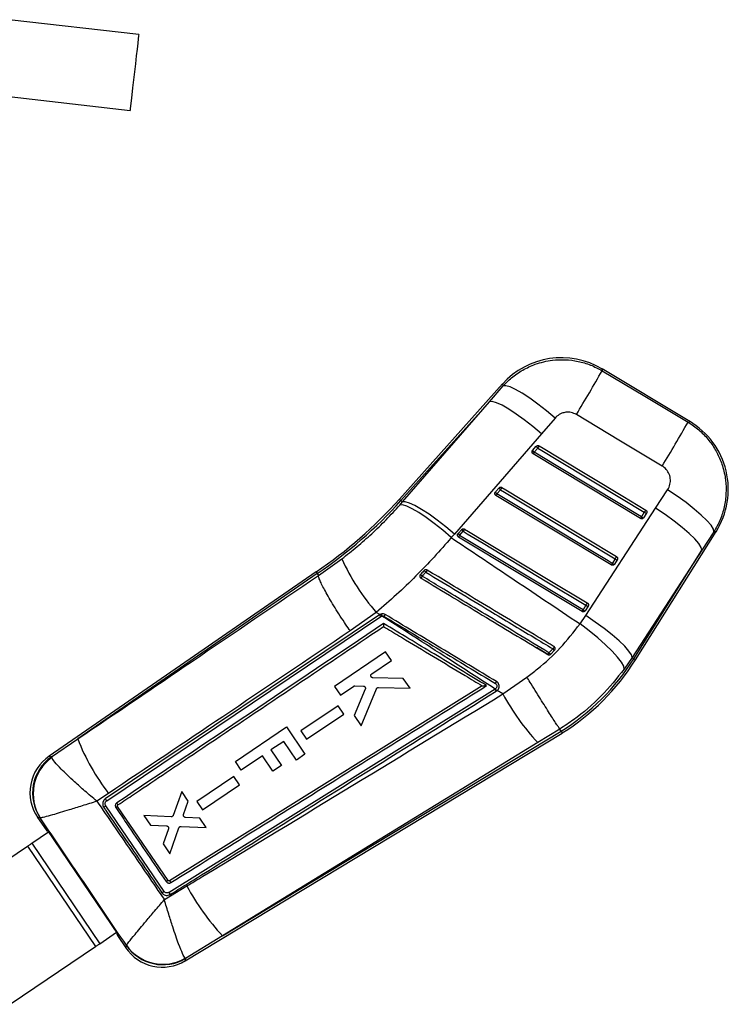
# Model space of a CAD drawing. Extents: x -800 to 11680, y 37 to 1082.
# Tile 6 of 17: x 102 to 133, y 298 to 341. Entities that reach past the tile are written whole.
import ezdxf

# ---------------------------------------------------------------- set-up
doc = ezdxf.new("R2010")
doc.units = 0
doc.layers.get('0').update_dxf_attribs({"linetype": 'CONTINUOUS'})

msp = doc.modelspace()

# ---------------------------------------------------------------- linework, layer by layer
at = {"color": 7, "linetype": 'CONTINUOUS'}
for p, q in [((107.432969, 339.998957), (101.77013, 340.648766)), ((101.390126, 337.337162), (107.052964, 336.687357)), ((131.511449, 323.10891), (127.672463, 325.405899)), ((123.331691, 324.748912), (118.818392, 319.717607)), ((122.75811, 323.974148), (123.352274, 324.659324)), ((122.75811, 323.974148), (118.885671, 319.657257)), ((118.952865, 319.59698), (122.75811, 323.974148)), ((125.621731, 323.259422), (125.026544, 322.574915)), ((125.026544, 322.574915), (121.222342, 318.196134)), ((124.64111, 321.849638), (124.801407, 322.02833)), ((124.707296, 321.767458), (124.867598, 321.946148)), ((124.627486, 321.830147), (124.64111, 321.849638)), ((129.353165, 318.87326), (124.664753, 321.695527)), ((123.012493, 320.0341), (123.172789, 320.212792)), ((122.998953, 320.014758), (123.012493, 320.0341)), ((128.077522, 316.845234), (123.036136, 319.879982)), ((123.078659, 319.95194), (123.238956, 320.130632)), ((130.014558, 319.322937), (130.538746, 320.130282)), ((118.834793, 319.461819), (118.952865, 319.59698)), ((118.885671, 319.657257), (118.952865, 319.59698)), ((126.964122, 314.634625), (130.014558, 319.322937)), ((129.52131, 319.144863), (129.395753, 318.945257)), ((129.616792, 319.105514), (129.491239, 318.905908)), ((129.491239, 318.905908), (129.485274, 318.897449)), ((121.222342, 318.196134), (121.088033, 318.042977)), ((121.370385, 318.199323), (121.383875, 318.21856)), ((121.383875, 318.21856), (121.544167, 318.397252)), ((126.801883, 314.817209), (121.407513, 318.06444)), ((121.450027, 318.136412), (121.610323, 318.315105)), ((129.135479, 312.705626), (132.660726, 318.31009)), ((132.563392, 318.294705), (132.037088, 317.488376)), ((132.037088, 317.488376), (128.984883, 312.800353)), ((129.058977, 312.753747), (132.037088, 317.488376)), ((115.289971, 316.392015), (116.305321, 317.113651)), ((128.245637, 317.116845), (128.120079, 316.917239)), ((128.215591, 316.877878), (128.209526, 316.869287)), ((128.341148, 317.077484), (128.215591, 316.877878)), ((115.184279, 316.54662), (103.51631, 308.495464)), ((115.235284, 316.472007), (104.769699, 309.250521)), ((115.184279, 316.54662), (115.235284, 316.472007)), ((115.235284, 316.472007), (115.289971, 316.392015)), ((115.289998, 316.391822), (115.289971, 316.392015)), ((119.740888, 316.434412), (119.726206, 316.415189)), ((119.813839, 316.245048), (119.761273, 316.276713)), ((126.969973, 315.088824), (126.844416, 314.889218)), ((117.949699, 314.674808), (105.973248, 306.631421)), ((117.811779, 314.776192), (116.667539, 313.966116)), ((117.959596, 314.681108), (117.811779, 314.776192)), ((117.959596, 314.681108), (117.949699, 314.674808)), ((126.712829, 314.272934), (126.964122, 314.634625)), ((126.939947, 314.84985), (126.933808, 314.841167)), ((127.065504, 315.049456), (126.939947, 314.84985)), ((106.036779, 306.552854), (118.011601, 314.598158)), ((118.011601, 314.598158), (118.057772, 314.61795)), ((118.212302, 313.0487), (115.98478, 311.540499)), ((118.469029, 312.66969), (118.212302, 313.0487)), ((125.306482, 312.936264), (124.808237, 313.236408)), ((125.430469, 312.951279), (125.600467, 313.125039)), ((125.600467, 313.125039), (125.609934, 313.136564)), ((117.613514, 312.090429), (118.469029, 312.66969)), ((128.984883, 312.800353), (128.642479, 312.303237)), ((129.058977, 312.753747), (128.984883, 312.800353)), ((118.992651, 311.896668), (117.663398, 311.921788)), ((119.285628, 311.464141), (118.992651, 311.896668)), ((123.338098, 311.214876), (124.390756, 311.950171)), ((123.003249, 311.431009), (108.756669, 302.551451)), ((122.434636, 311.570459), (108.777508, 303.061118)), ((115.98478, 311.540499), (116.241522, 311.161457)), ((116.241522, 311.161457), (116.825285, 311.556722)), ((117.331, 311.431141), (116.844189, 310.271705)), ((116.879907, 311.572442), (117.249014, 311.55959)), ((117.149015, 309.821673), (117.819215, 311.442964)), ((117.906555, 311.499743), (119.285628, 311.464141)), ((122.434636, 311.570459), (122.434939, 311.570648)), ((123.021051, 311.44205), (123.003249, 311.431009)), ((123.052219, 311.337969), (123.070081, 311.349101)), ((123.070081, 311.349101), (123.098249, 311.369693)), ((123.338098, 311.214876), (123.098249, 311.369693)), ((116.14115, 310.697054), (114.521337, 309.600307)), ((114.766806, 309.237908), (116.386607, 310.33468)), ((116.386607, 310.33468), (116.14115, 310.697054)), ((116.844189, 310.271705), (117.149015, 309.821673)), ((109.460103, 299.568693), (125.937313, 309.510945)), ((111.089733, 300.657561), (125.889942, 309.587919)), ((111.657401, 308.270602), (113.884796, 309.779033)), ((113.884796, 309.779033), (114.696564, 308.580351)), ((114.521337, 309.600307), (114.766806, 309.237908)), ((125.830342, 309.684748), (124.86206, 309.095289)), ((125.830377, 309.684702), (125.830342, 309.684748)), ((125.889942, 309.587919), (125.830377, 309.684702)), ((125.889942, 309.587919), (125.937313, 309.510945)), ((103.619789, 308.47145), (104.769699, 309.250521)), ((124.86206, 309.095289), (111.089733, 300.657561)), ((113.766101, 309.145737), (113.211505, 308.770156)), ((114.321159, 308.326121), (113.766101, 309.145737)), ((113.211505, 308.770156), (113.668332, 308.09559)), ((103.619789, 308.47145), (103.630955, 308.436205)), ((111.91411, 307.891536), (111.657401, 308.270602)), ((112.840821, 308.519121), (111.91411, 307.891536)), ((113.297648, 307.844555), (112.840821, 308.519121)), ((114.696564, 308.580351), (114.321159, 308.326121)), ((113.668332, 308.09559), (113.297648, 307.844555)), ((111.587174, 307.613026), (109.967343, 306.516261)), ((111.832628, 307.250651), (111.587174, 307.613026)), ((109.31504, 306.955427), (108.941875, 305.91511)), ((109.596823, 306.539419), (109.31504, 306.955427)), ((110.212813, 306.153857), (111.832628, 307.250651)), ((106.115731, 306.876619), (105.604209, 306.534954)), ((109.391994, 305.948528), (109.596823, 306.539419)), ((109.967343, 306.516261), (110.212813, 306.153857)), ((108.539365, 302.597255), (105.993564, 306.328987)), ((108.715852, 303.074399), (106.510331, 306.30564)), ((106.51761, 306.365131), (106.522853, 306.369257)), ((103.014787, 305.826795), (103.385018, 305.280099)), ((103.131478, 305.807138), (103.119924, 305.811605)), ((108.851043, 305.854241), (107.661542, 305.908353)), ((107.661542, 305.908353), (107.948688, 305.484419)), ((110.099896, 305.796707), (109.474582, 305.82588)), ((110.375896, 305.38924), (110.099896, 305.796707)), ((102.760471, 304.696212), (103.495272, 305.193831)), ((103.420503, 305.304234), (106.537235, 300.701971)), ((103.475546, 305.221547), (103.476204, 305.221985)), ((103.475546, 305.221547), (103.494617, 305.193388)), ((107.948688, 305.484419), (108.64973, 305.456875)), ((108.733182, 305.333207), (108.497011, 304.674888)), ((108.795503, 304.234204), (109.19098, 305.370648)), ((109.281304, 305.43226), (110.375896, 305.38924)), ((98.851864, 302.049235), (102.581322, 304.574888)), ((102.581322, 304.574888), (105.548535, 300.193407)), ((102.760471, 304.696212), (105.727685, 300.31473)), ((108.497011, 304.674888), (108.795503, 304.234204)), ((108.777508, 303.061119), (108.777644, 303.061204)), ((108.552915, 302.237731), (109.537047, 302.832672)), ((105.727685, 300.31473), (106.462486, 300.81235)), ((106.480884, 300.783772), (106.481534, 300.784221)), ((106.501653, 300.677979), (106.866988, 300.138516)), ((111.089733, 300.657561), (109.477743, 299.668951)), ((101.819078, 297.667754), (105.548535, 300.193407)), ((106.893005, 300.236933), (106.893621, 300.244651)), ((109.477743, 299.668951), (109.461342, 299.684379))]:
    msp.add_line(p, q, dxfattribs=at)
at = {"color": 7, "linetype": 'CONTINUOUS', "flags": 128}
for points in [[(107.432969, 339.998957), (107.432849, 339.997904), (107.426953, 339.946519), (107.412452, 339.820162), (107.390028, 339.624744), (107.360728, 339.369402), (107.325921, 339.066069), (107.287235, 338.728936), (107.246481, 338.373766), (107.205559, 338.017162), (107.166389, 337.675801), (107.130798, 337.365648), (107.100454, 337.101197)], [(107.100454, 337.101197), (107.076771, 336.894821), (107.060862, 336.756171), (107.053466, 336.691723), (107.052964, 336.687357)], [(127.678409, 325.326342), (129.539296, 324.214298), (131.432061, 323.083186)], [(125.621731, 323.259422), (125.244498, 323.574899), (124.871149, 323.866386), (124.514177, 324.124136), (124.185522, 324.339527), (123.896171, 324.505353), (123.655801, 324.616068), (123.472457, 324.667971), (123.352274, 324.659324)], [(125.026544, 322.574915), (124.650786, 322.888383), (124.278823, 323.178183), (123.922964, 323.434724), (123.594994, 323.649509), (123.305772, 323.815424), (123.06488, 323.926979), (122.880285, 323.980476), (122.75811, 323.974148)], [(130.305051, 321.166059), (128.413135, 322.29851), (126.553098, 323.41188)], [(124.867598, 321.946148), (125.041514, 321.841459), (125.737185, 321.422702), (128.519873, 319.747675), (129.52131, 319.144863)], [(124.928663, 322.046584), (125.102579, 321.941893), (125.798245, 321.523128), (128.580913, 319.848069), (129.58234, 319.245248)], [(129.395753, 318.945257), (129.221836, 319.049948), (128.526166, 319.468705), (125.743478, 321.143732), (124.707296, 321.767458)], [(123.300035, 320.231046), (123.473952, 320.126356), (124.169618, 319.707591), (126.95228, 318.032529), (128.306692, 317.217222)], [(128.120079, 316.917239), (127.946163, 317.02193), (127.250497, 317.44069), (124.467825, 319.115729), (123.078659, 319.95194)], [(123.238956, 320.130632), (123.412872, 320.025942), (124.108543, 319.607182), (126.891215, 317.932145), (128.245637, 317.116845)], [(132.563392, 318.294705), (132.537951, 318.415149), (132.434358, 318.581138), (132.25619, 318.78693), (132.00962, 319.025401), (131.703178, 319.288302), (131.347462, 319.566536), (130.954792, 319.850471), (130.538746, 320.130282)], [(121.088033, 318.042977), (120.71535, 318.359567), (120.346312, 318.652469), (119.99313, 318.911998), (119.667485, 319.129572), (119.380141, 319.297993), (119.140605, 319.411691), (118.956794, 319.46691), (118.834793, 319.461819)], [(121.222342, 318.196134), (120.846435, 318.509828), (120.474289, 318.799879), (120.11824, 319.056676), (119.790092, 319.271707), (119.500721, 319.437845), (119.25971, 319.549584), (119.075055, 319.603221), (118.952865, 319.59698)], [(132.037088, 317.488376), (132.008701, 317.610233), (131.903171, 317.777054), (131.724109, 317.983129), (131.477649, 318.221404), (131.172225, 318.483726), (130.818282, 318.761116), (130.427941, 319.044082), (130.014558, 319.322937)], [(126.844416, 314.889218), (126.670499, 314.993909), (125.974834, 315.412671), (123.192171, 317.087716), (121.450027, 318.136412)], [(121.610323, 318.315105), (121.78424, 318.210414), (122.479905, 317.791654), (125.262568, 316.11661), (126.969973, 315.088824)], [(121.671413, 318.415506), (121.845329, 318.310816), (122.540995, 317.892051), (125.323648, 316.216991), (127.031048, 315.189199)], [(128.984883, 312.800353), (128.956591, 312.922264), (128.851225, 313.089099), (128.672376, 313.295152), (128.426164, 313.533379), (128.121008, 313.795633), (127.767349, 314.072945), (127.377271, 314.355834), (126.964122, 314.634625)], [(128.642479, 312.303237), (128.621116, 312.4276), (128.524487, 312.602146), (128.355935, 312.820819), (128.121311, 313.076035), (127.828752, 313.358942), (127.488409, 313.659726), (127.11208, 313.967954), (126.712829, 314.272934)], [(103.384763, 305.280482), (103.388808, 305.28317), (103.400722, 305.291089), (103.420503, 305.304234)], [(102.581322, 304.574888), (102.602469, 304.589209), (102.624111, 304.603866), (102.646179, 304.618812), (102.668605, 304.633998), (102.69132, 304.649381), (102.71425, 304.66491), (102.737325, 304.680536), (102.760471, 304.696212)], [(106.537235, 300.701971), (106.517687, 300.688482), (106.505913, 300.680356), (106.501914, 300.677598)], [(105.548535, 300.193407), (105.569683, 300.207729), (105.591324, 300.222385), (105.613393, 300.237331), (105.635819, 300.252518), (105.658533, 300.2679), (105.681464, 300.283429), (105.704538, 300.299055), (105.727685, 300.31473)]]:
    msp.add_lwpolyline(points, dxfattribs=at)
at = {"color": 8, "linetype": 'CONTINUOUS', "flags": 128}
for points in [[(127.672463, 325.405899), (127.673129, 325.397023), (127.678409, 325.326342)], [(123.352274, 324.659324), (123.333995, 324.738881), (123.331691, 324.748912)], [(131.432061, 323.083186), (131.502911, 323.106143), (131.511449, 323.10891)], [(118.818392, 319.717607), (118.822599, 319.713832), (118.83522, 319.702512), (118.856246, 319.68365), (118.885671, 319.657257)], [(132.660726, 318.31009), (132.65032, 318.308446), (132.563392, 318.294705)], [(129.058977, 312.753747), (129.092435, 312.732701), (129.116346, 312.717661), (129.130696, 312.708635), (129.135479, 312.705626)], [(103.51631, 308.495464), (103.527968, 308.492758), (103.619789, 308.47145)], [(103.119924, 305.811605), (103.026631, 305.825084), (103.014787, 305.826795)], [(106.866988, 300.138516), (106.869921, 300.149609), (106.893005, 300.236933)], [(109.477743, 299.668951), (109.462092, 299.579993), (109.460103, 299.568693)]]:
    msp.add_lwpolyline(points, dxfattribs=at)
at = {"color": 7, "linetype": 'CONTINUOUS'}
for centre, radius, start, end in [((125.900571, 322.444514), 3.451, 58.8235699, 138.4008672), ((45.239325, 372.495666), 94.979722, 328.88337704, 330.22302468), ((48.620358, 370.47538), 95.413826, 328.88253644, 330.21798542), ((129.739555, 320.147525), 3.451, 327.6263305, 59.4300693), ((124.968295, 322.094997), 0.179711, 201.7753917, 235.9216142), ((130.692675, 318.473301), 6.781754, 148.2039923, 149.1970699), ((124.808045, 321.916341), 0.179768, 201.7805275, 235.9139691), ((127.271849, 320.202122), 3.004531, 148.6011988, 150.194904), ((123.339566, 320.27938), 0.179578, 201.7649183, 235.9263069), ((128.921731, 316.742694), 6.616046, 148.1797368, 149.1975898), ((123.1793, 320.100712), 0.179615, 201.7686285, 235.9225968), ((125.50883, 318.467303), 2.847785, 148.578457, 150.2601579), ((104.088259, 332.931169), 19.788256, 304.1060942, 318.1065353), ((104.088259, 332.931169), 19.878636, 304.1079608, 318.1065353), ((131.953138, 317.383933), 2.996323, 148.5952725, 150.1948829), ((129.503614, 319.071469), 0.166022, 229.4825157, 265.7254383), ((135.452332, 315.607746), 6.905666, 148.2144371, 149.1891753), ((129.629179, 319.271092), 0.16604, 229.4843727, 265.7214815), ((121.5506, 318.28511), 0.179516, 201.7599824, 235.9270958), ((123.827437, 316.683574), 2.786184, 148.5708433, 150.2898883), ((121.710958, 318.463862), 0.1796, 201.7697764, 235.9215049), ((127.049626, 315.074321), 6.331563, 148.1496106, 149.2131486), ((133.914493, 313.73747), 6.599705, 148.1795772, 149.199562), ((125.006649, 321.067353), 9.557451, 204.4360541, 221.1662974), ((130.579745, 315.414901), 2.882182, 148.583853, 150.2466417), ((128.227974, 317.043487), 0.166072, 229.4820007, 265.7237142), ((128.353544, 317.243125), 0.166105, 229.4856704, 265.7200445), ((120.159861, 316.753939), 0.526911, 217.3307044, 228.5196117), ((145.023403, 301.145754), 29.44692, 148.8929202, 149.0801566), ((120.25313, 316.849358), 0.421597, 215.1665052, 229.2077526), ((137.93702, 305.741906), 20.950517, 148.7113895, 149.0065276), ((132.446418, 311.82533), 6.375095, 148.1526646, 149.2086606), ((127.077904, 315.215135), 0.166143, 229.4865589, 265.719912), ((117.756506, 314.455467), 0.292291, 29.2210658, 48.6268047), ((117.710157, 314.564156), 0.351753, 8.7968372, 24.3949214), ((114.936831, 316.565952), 3.771832, 328.6135507, 330.0187489), ((129.231863, 313.430498), 2.797815, 148.5752449, 150.2880071), ((126.952351, 315.015539), 0.166153, 229.4876858, 265.7187851), ((136.175116, 306.473758), 12.644809, 148.8364397, 149.2642224), ((125.634435, 313.26069), 0.370591, 221.0677697, 236.6068706), ((137.073807, 306.26057), 13.469351, 148.5829267, 149.0490534), ((125.752655, 313.393963), 0.309001, 221.8229586, 240.4938742), ((120.540211, 318.112106), 10.063864, 302.1121428, 327.829838), ((120.540211, 318.112106), 10.154244, 302.1095707, 327.829838), ((119.028871, 314.100611), 4.670867, 328.6696106, 329.8240067), ((122.699875, 311.211926), 0.37421, 19.6834543, 35.8351397), ((122.713821, 311.220582), 0.378732, 19.8366948, 35.7860839), ((132.363936, 316.096713), 10.261485, 208.4077777, 223.0237257), ((113.634814, 312.708593), 9.515698, 201.3095807, 217.7979764), ((104.611578, 306.90817), 1.9285, 124.2452593, 214.5993033), ((104.732065, 306.885528), 1.937087, 125.0436513, 213.6694503), ((104.766529, 306.858486), 1.943894, 125.7447283, 212.7412578), ((110.02483, 301.043871), 2.415878, 122.8078274, 125.0282298), ((119.020725, 307.960779), 10.781355, 208.4014081, 222.6402819), ((108.46378, 301.21989), 1.9285, 213.7097587, 301.4599448), ((108.488903, 301.334223), 1.936734, 214.5112245, 300.7018661), ((108.482281, 301.361409), 1.941903, 215.1055208, 300.2766649)]:
    msp.add_arc(centre, radius, start, end, dxfattribs=at)
for centre, major_axis, start_param, end_param in [((123.166986, 318.426459), (19.782534, 13.145514), 3.141928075, 3.201772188), ((126.051172, 314.16758), (19.548943, 13.490441), 3.08141312, 3.141257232)]:
    msp.add_ellipse(centre, major_axis=major_axis, ratio=0.069924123, start_param=start_param, end_param=end_param, dxfattribs=at)
for points, knots in [([(123.352274, 324.659324), (123.46983, 324.779622), (123.728071, 325.043887), (124.202933, 325.366325), (124.8022, 325.645384), (125.436361, 325.795364), (126.070866, 325.819875), (126.632371, 325.74906), (127.178233, 325.591307), (127.511684, 325.414663), (127.678409, 325.326342)], [0, 0, 0, 0, 0.106309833, 0.233537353, 0.36076273, 0.523361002, 0.64234904, 0.761337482, 0.880669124, 1, 1, 1, 1]), ([(126.553098, 323.41188), (126.479908, 323.447717), (126.406379, 323.48372), (126.248115, 323.516641), (126.10817, 323.521865), (125.890993, 323.467267), (125.731917, 323.375349), (125.646971, 323.285977), (125.621731, 323.259422)], [0, 0, 0, 0, 0.235155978, 0.236248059, 0.472333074, 0.635247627, 0.89162237, 1, 1, 1, 1]), ([(131.432061, 323.083186), (131.493358, 323.044547), (131.715692, 322.904397), (132.065384, 322.612089), (132.440196, 322.182764), (132.735581, 321.698949), (132.958074, 321.154692), (133.084249, 320.570874), (133.105515, 319.966255), (133.026531, 319.38159), (132.853092, 318.812962), (132.659959, 318.467458), (132.563392, 318.294705)], [0, 0, 0, 0, 0.039753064, 0.144191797, 0.248629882, 0.351138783, 0.453647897, 0.569709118, 0.676652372, 0.783597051, 0.891798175, 1, 1, 1, 1]), ([(124.801407, 322.02833), (124.803672, 322.030704), (124.813661, 322.041173), (124.835971, 322.055206), (124.869348, 322.062946), (124.901898, 322.059947), (124.92039, 322.050714), (124.928663, 322.046584)], [0, 0, 0, 0, 0.071485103, 0.315213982, 0.558976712, 0.802705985, 1, 1, 1, 1]), ([(124.664753, 321.695527), (124.655663, 321.702278), (124.637483, 321.715779), (124.620502, 321.745917), (124.613806, 321.77934), (124.617494, 321.808553), (124.624862, 321.824477), (124.627486, 321.830147)], [0, 0, 0, 0, 0.21779958, 0.435571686, 0.654707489, 0.877065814, 1, 1, 1, 1]), ([(130.538746, 320.130282), (130.53985, 320.131995), (130.586344, 320.204177), (130.654324, 320.363738), (130.66818, 320.581554), (130.625692, 320.788537), (130.531212, 320.978006), (130.401117, 321.105902), (130.318346, 321.157734), (130.305051, 321.166059)], [0, 0, 0, 0, 0.005215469, 0.219786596, 0.434651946, 0.550719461, 0.753910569, 0.960472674, 1, 1, 1, 1]), ([(123.172789, 320.212792), (123.175098, 320.215208), (123.185137, 320.225713), (123.207523, 320.239739), (123.240915, 320.247419), (123.273394, 320.244369), (123.291823, 320.235153), (123.300035, 320.231046)], [0, 0, 0, 0, 0.072788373, 0.316544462, 0.560290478, 0.804042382, 1, 1, 1, 1]), ([(123.036136, 319.879982), (123.027046, 319.886734), (123.008868, 319.900237), (122.991877, 319.930371), (122.985185, 319.963796), (122.988875, 319.993071), (122.996295, 320.009039), (122.998953, 320.014758)], [0, 0, 0, 0, 0.217556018, 0.435072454, 0.653961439, 0.876037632, 1, 1, 1, 1]), ([(116.305321, 317.113651), (116.52921, 317.288482), (116.976968, 317.638128), (117.624089, 318.211901), (118.250636, 318.818303), (118.640076, 319.247315), (118.834793, 319.461819)], [0, 0, 0, 0, 0.246010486, 0.492000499, 0.746003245, 1, 1, 1, 1]), ([(129.58234, 319.245248), (129.584202, 319.244074), (129.595673, 319.236843), (129.613832, 319.218978), (129.62939, 319.188105), (129.633702, 319.154037), (129.627962, 319.125602), (129.619654, 319.110661), (129.616792, 319.105514)], [0, 0, 0, 0, 0.041053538, 0.252957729, 0.464856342, 0.676757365, 0.888646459, 1, 1, 1, 1]), ([(129.485274, 318.897449), (129.477248, 318.889098), (129.461192, 318.872391), (129.428163, 318.859335), (129.393332, 318.857496), (129.367992, 318.864855), (129.355631, 318.871862), (129.353165, 318.87326)], [0, 0, 0, 0, 0.23745449, 0.474996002, 0.710436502, 0.942246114, 1, 1, 1, 1]), ([(121.407513, 318.06444), (121.398423, 318.07119), (121.380244, 318.084691), (121.363262, 318.114829), (121.356566, 318.148251), (121.360266, 318.177566), (121.367708, 318.193567), (121.370385, 318.199323)], [0, 0, 0, 0, 0.21738333, 0.434732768, 0.653438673, 0.875344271, 1, 1, 1, 1]), ([(121.544167, 318.397252), (121.546506, 318.399696), (121.55658, 318.410224), (121.579019, 318.424243), (121.612419, 318.431888), (121.644851, 318.428798), (121.663239, 318.419597), (121.671413, 318.415506)], [0, 0, 0, 0, 0.073691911, 0.317422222, 0.561174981, 0.8049237, 1, 1, 1, 1]), ([(121.088033, 318.042977), (120.84015, 317.757493), (120.344382, 317.18652), (119.541862, 316.354538), (118.700609, 315.543688), (118.10806, 315.032028), (117.811779, 314.776192)], [0, 0, 0, 0, 0.246886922, 0.493777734, 0.746883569, 1, 1, 1, 1]), ([(121.088033, 318.042977), (121.940149, 317.471201), (123.814429, 316.213548), (125.689975, 314.957782), (126.712829, 314.272934)], [0, 0, 0, 0, 0.4546369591, 1, 1, 1, 1]), ([(128.306692, 317.217222), (128.308602, 317.216017), (128.320121, 317.208754), (128.338291, 317.190811), (128.353788, 317.159912), (128.358056, 317.125839), (128.352276, 317.097469), (128.343986, 317.082581), (128.341148, 317.077484)], [0, 0, 0, 0, 0.04213071, 0.25402043, 0.465909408, 0.677794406, 0.889673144, 1, 1, 1, 1]), ([(128.209526, 316.869287), (128.201483, 316.86095), (128.185397, 316.844273), (128.152347, 316.831271), (128.117511, 316.82949), (128.092246, 316.836886), (128.079937, 316.843865), (128.077522, 316.845234)], [0, 0, 0, 0, 0.237758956, 0.47556425, 0.711294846, 0.943356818, 1, 1, 1, 1]), ([(104.769699, 309.250521), (106.425008, 310.373927), (109.931667, 312.753786), (113.438537, 315.134773), (115.289998, 316.391822)], [0, 0, 0, 0, 0.472047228, 1, 1, 1, 1]), ([(116.667539, 313.966116), (116.654965, 313.984717), (116.571723, 314.10786), (116.40494, 314.358695), (116.176046, 314.713193), (115.951169, 315.073769), (115.751219, 315.40807), (115.580836, 315.707763), (115.445894, 315.96313), (115.349787, 316.167296), (115.292869, 316.318116), (115.290955, 316.367253), (115.289998, 316.391822)], [0, 0, 0, 0, 0.016456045, 0.108947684, 0.220329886, 0.331712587, 0.443094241, 0.554475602, 0.665856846, 0.777237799, 0.888618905, 1, 1, 1, 1]), ([(119.726206, 316.415189), (119.721376, 316.40478), (119.711716, 316.383961), (119.711358, 316.348836), (119.721932, 316.315962), (119.740161, 316.291308), (119.755405, 316.280769), (119.761273, 316.276713)], [0, 0, 0, 0, 0.216346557, 0.432698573, 0.648892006, 0.86484371, 1, 1, 1, 1]), ([(119.908482, 316.606538), (119.862351, 316.559157), (119.8065, 316.501794), (119.750614, 316.4444), (119.740888, 316.434412)], [0, 0, 0, 0, 0.8259707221, 1, 1, 1, 1]), ([(119.810854, 316.359186), (119.834554, 316.383474), (119.890185, 316.440486), (119.945781, 316.497468), (119.977692, 316.530174)], [0, 0, 0, 0, 0.426018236, 1, 1, 1, 1]), ([(125.355035, 313.01723), (124.424021, 313.578427), (122.851448, 314.526343), (121.003389, 315.640331), (120.086343, 316.193122), (119.810854, 316.359186)], [0, 0, 0, 0, 0.503777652, 0.850930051, 1, 1, 1, 1]), ([(120.033502, 316.622541), (120.023755, 316.627246), (120.003691, 316.636932), (119.969333, 316.638299), (119.936132, 316.628831), (119.916918, 316.615145), (119.908733, 316.606794), (119.908482, 316.606538)], [0, 0, 0, 0, 0.237609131, 0.489104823, 0.740558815, 0.992039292, 1, 1, 1, 1]), ([(119.977692, 316.530174), (120.90833, 315.96919), (122.480291, 315.02162), (124.328526, 313.907542), (125.246119, 313.354438), (125.522385, 313.187912)], [0, 0, 0, 0, 0.503530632, 0.850524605, 1, 1, 1, 1]), ([(125.579123, 313.281658), (125.522191, 313.315956), (125.233415, 313.489929), (124.017253, 314.222574), (122.225649, 315.301909), (120.665886, 316.241569), (120.033502, 316.622541)], [0, 0, 0, 0, 0.030798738, 0.156219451, 0.657900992, 1, 1, 1, 1]), ([(119.761273, 316.276713), (120.238138, 315.989445), (121.19187, 315.41491), (123.040272, 314.301425), (124.411811, 313.475212), (125.306482, 312.936264)], [0, 0, 0, 0, 0.257988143, 0.515976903, 1, 1, 1, 1]), ([(127.031048, 315.189199), (127.03299, 315.187972), (127.044536, 315.180679), (127.062713, 315.162688), (127.078181, 315.131774), (127.082408, 315.097693), (127.076599, 315.069371), (127.068325, 315.054519), (127.065504, 315.049456)], [0, 0, 0, 0, 0.042857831, 0.254731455, 0.466632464, 0.6785161, 0.890401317, 1, 1, 1, 1]), ([(118.20395, 314.681105), (118.179839, 314.692585), (118.131618, 314.715545), (118.050194, 314.717125), (117.992832, 314.700077), (117.964746, 314.684047), (117.959596, 314.681108)], [0, 0, 0, 0, 0.309930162, 0.619854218, 0.930288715, 1, 1, 1, 1]), ([(118.057772, 314.61795), (118.061647, 314.618682), (118.080298, 314.622202), (118.11554, 314.621194), (118.143004, 314.608103), (118.156746, 314.601553)], [0, 0, 0, 0, 0.115848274, 0.557611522, 1, 1, 1, 1]), ([(123.066768, 311.752764), (122.256291, 312.240813), (120.635338, 313.21691), (119.014413, 314.19304), (118.20395, 314.681105)], [0, 0, 0, 0, 0.499999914, 1, 1, 1, 1]), ([(126.933808, 314.841167), (126.925756, 314.832839), (126.909652, 314.81618), (126.876585, 314.80322), (126.841747, 314.80148), (126.816527, 314.808888), (126.80426, 314.815858), (126.801883, 314.817209)], [0, 0, 0, 0, 0.237951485, 0.475948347, 0.711897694, 0.944162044, 1, 1, 1, 1]), ([(118.130413, 314.291165), (116.176055, 312.977966), (112.290084, 310.366851), (108.404391, 307.756584), (106.472917, 306.45909)], [0, 0, 0, 0, 0.502926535, 1, 1, 1, 1]), ([(123.003249, 311.431009), (122.389958, 311.826731), (120.742086, 312.890009), (119.093071, 313.95151), (118.057772, 314.61795)], [0, 0, 0, 0, 0.3721712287, 1, 1, 1, 1]), ([(118.130413, 314.291165), (118.130425, 314.290756), (118.130502, 314.28804), (118.130922, 314.271445), (118.131401, 314.242992), (118.131381, 314.209278), (118.130804, 314.184487), (118.129818, 314.168342), (118.128888, 314.165149), (118.128453, 314.163655)], [0, 0, 0, 0, 0.007089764, 0.047095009, 0.287223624, 0.494900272, 0.676266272, 0.848547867, 1, 1, 1, 1]), ([(122.633487, 311.57885), (121.868347, 312.039697), (120.367307, 312.943782), (118.866298, 313.847908), (118.130413, 314.291165)], [0, 0, 0, 0, 0.509739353, 1, 1, 1, 1]), ([(118.156746, 314.601553), (118.967053, 314.113266), (120.58767, 313.136691), (122.208321, 312.160158), (123.018647, 311.67189)], [0, 0, 0, 0, 0.499999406, 1, 1, 1, 1]), ([(124.390756, 311.950171), (124.547242, 312.067758), (125.06242, 312.454877), (125.876067, 313.209576), (126.431784, 313.915782), (126.712829, 314.272934)], [0, 0, 0, 0, 0.177383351, 0.583974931, 1, 1, 1, 1]), ([(116.667539, 313.966116), (114.814135, 312.716751), (111.30014, 310.347995), (107.779474, 307.990629), (106.115731, 306.876619)], [0, 0, 0, 0, 0.527435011, 1, 1, 1, 1]), ([(106.522853, 306.369257), (106.555467, 306.391154), (106.811946, 306.563351), (107.963893, 307.336779), (111.799848, 309.912459), (115.411889, 312.338822), (118.128453, 314.163655)], [0, 0, 0, 0, 0.008430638, 0.066300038, 0.297777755, 1, 1, 1, 1]), ([(118.128453, 314.163655), (118.158944, 314.145293), (118.421296, 313.987298), (119.611101, 313.270776), (121.016005, 312.424739), (122.189054, 311.718345), (122.434636, 311.570459)], [0, 0, 0, 0, 0.021241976, 0.182775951, 0.828911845, 1, 1, 1, 1]), ([(125.306482, 312.936264), (125.31683, 312.931334), (125.337524, 312.921475), (125.372392, 312.920875), (125.405162, 312.930315), (125.422218, 312.944443), (125.430469, 312.951279)], [0, 0, 0, 0, 0.253890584, 0.507743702, 0.761840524, 1, 1, 1, 1]), ([(125.522385, 313.187912), (125.501915, 313.166581), (125.446768, 313.109114), (125.390449, 313.052702), (125.355035, 313.01723)], [0, 0, 0, 0, 0.371189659, 1, 1, 1, 1]), ([(125.609934, 313.136564), (125.615571, 313.146501), (125.626843, 313.166375), (125.630004, 313.201224), (125.62212, 313.234723), (125.604499, 313.263249), (125.587182, 313.275811), (125.579123, 313.281658)], [0, 0, 0, 0, 0.205317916, 0.410626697, 0.615939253, 0.821265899, 1, 1, 1, 1]), ([(117.577562, 311.985456), (117.575315, 311.995642), (117.570821, 312.01601), (117.577475, 312.047048), (117.592035, 312.0731), (117.606827, 312.085035), (117.613514, 312.090429)], [0, 0, 0, 0, 0.26096309, 0.521882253, 0.783884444, 1, 1, 1, 1]), ([(128.642479, 312.303237), (128.319294, 311.901509), (127.664161, 311.087162), (126.675212, 310.243021), (126.030901, 309.817221), (125.830377, 309.684702)], [0, 0, 0, 0, 0.4014112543, 0.8137055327, 1, 1, 1, 1]), ([(117.663398, 311.921788), (117.653046, 311.923014), (117.632341, 311.925468), (117.605185, 311.941915), (117.586527, 311.962982), (117.580132, 311.979015), (117.577562, 311.985456)], [0, 0, 0, 0, 0.2728195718, 0.5456854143, 0.8174508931, 1, 1, 1, 1]), ([(123.018647, 311.67189), (123.031368, 311.66235), (123.056334, 311.643627), (123.078831, 311.601977), (123.087017, 311.55654), (123.079273, 311.511063), (123.057378, 311.469888), (123.033162, 311.45133), (123.021051, 311.44205)], [0, 0, 0, 0, 0.17194538, 0.337455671, 0.503118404, 0.668817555, 0.834378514, 1, 1, 1, 1]), ([(123.144472, 311.422833), (123.146127, 311.425513), (123.161751, 311.450816), (123.18171, 311.504847), (123.183297, 311.586096), (123.15764, 311.662923), (123.115083, 311.719534), (123.079972, 311.743682), (123.066768, 311.752764)], [0, 0, 0, 0, 0.025173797, 0.237673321, 0.449922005, 0.661597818, 0.87273194, 1, 1, 1, 1]), ([(125.830342, 309.684748), (125.817674, 309.701413), (125.792338, 309.734743), (125.705106, 309.865004), (125.583461, 310.051772), (125.428548, 310.293426), (125.244475, 310.583581), (125.037229, 310.912632), (124.811929, 311.27252), (124.601894, 311.609714), (124.46036, 311.837792), (124.398954, 311.936933), (124.390756, 311.950171)], [0, 0, 0, 0, 0.114058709, 0.228117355, 0.342176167, 0.456234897, 0.57029565, 0.684357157, 0.798422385, 0.912486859, 0.988315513, 1, 1, 1, 1]), ([(108.804337, 302.460486), (108.861607, 302.496157), (109.147955, 302.674511), (110.350601, 303.423603), (115.043246, 306.346722), (119.50575, 309.127785), (123.052219, 311.337969)], [0, 0, 0, 0, 0.012056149, 0.060281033, 0.253180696, 1, 1, 1, 1]), ([(108.837306, 302.979967), (111.111249, 304.39704), (115.710397, 307.263132), (120.308706, 310.129627), (122.633487, 311.57885)], [0, 0, 0, 0, 0.494426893, 1, 1, 1, 1]), ([(109.537047, 302.832672), (109.771211, 302.974364), (114.376505, 305.761025), (118.97419, 308.559087), (123.338098, 311.214876)], [0, 0, 0, 0, 0.0508465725, 1, 1, 1, 1]), ([(116.825285, 311.556722), (116.83441, 311.561805), (116.851432, 311.571289), (116.870883, 311.572077), (116.879907, 311.572442)], [0, 0, 0, 0, 0.5360862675, 1, 1, 1, 1]), ([(117.249014, 311.55959), (117.259435, 311.558102), (117.280278, 311.555126), (117.307278, 311.537874), (117.326834, 311.514779), (117.332785, 311.496469), (117.335505, 311.4881)], [0, 0, 0, 0, 0.260746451, 0.521534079, 0.781302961, 1, 1, 1, 1]), ([(117.335505, 311.4881), (117.337042, 311.477575), (117.339874, 311.458173), (117.333787, 311.439626), (117.331003, 311.431141)], [0, 0, 0, 0, 0.542468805, 1, 1, 1, 1]), ([(117.819215, 311.442964), (117.824146, 311.452169), (117.834008, 311.470578), (117.859354, 311.489855), (117.884716, 311.499039), (117.900839, 311.499559), (117.906555, 311.499743)], [0, 0, 0, 0, 0.281525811, 0.563015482, 0.845058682, 1, 1, 1, 1]), ([(122.434939, 311.570648), (122.436421, 311.571114), (122.439779, 311.57217), (122.457769, 311.573925), (122.495501, 311.576087), (122.556642, 311.57796), (122.606843, 311.578663), (122.633074, 311.578847), (122.633487, 311.57885)], [0, 0, 0, 0, 0.084201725, 0.190694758, 0.358764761, 0.66282917, 0.994701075, 1, 1, 1, 1]), ([(123.098249, 311.369693), (123.106351, 311.377093), (123.123789, 311.39302), (123.13726, 311.412437), (123.144472, 311.422833)], [0, 0, 0, 0, 0.46460744, 1, 1, 1, 1]), ([(105.604209, 306.534954), (105.602624, 306.536276), (105.426546, 306.683136), (105.087451, 306.972065), (104.65528, 307.356457), (104.308748, 307.678966), (104.004197, 307.977503), (103.734722, 308.265348), (103.666541, 308.37761), (103.630955, 308.436205)], [0, 0, 0, 0, 0.0016054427, 0.1784027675, 0.3460543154, 0.4791465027, 0.6122075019, 0.7975950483, 1, 1, 1, 1]), ([(105.604209, 306.534954), (105.602252, 306.534319), (105.384882, 306.463715), (104.965352, 306.329272), (104.42842, 306.161929), (103.995838, 306.031306), (103.613491, 305.920254), (103.271757, 305.827874), (103.179585, 305.814249), (103.131478, 305.807138)], [0, 0, 0, 0, 0.0016055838, 0.1784084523, 0.3460598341, 0.4791541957, 0.6122174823, 0.7976051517, 1, 1, 1, 1]), ([(105.604209, 306.534954), (106.093657, 305.822581), (107.077409, 304.390764), (108.059464, 302.957767), (108.552915, 302.237731)], [0, 0, 0, 0, 0.497531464, 1, 1, 1, 1]), ([(105.962557, 306.62383), (105.940679, 306.603828), (105.896925, 306.563827), (105.861201, 306.480394), (105.853747, 306.391387), (105.872091, 306.317619), (105.89526, 306.279374), (105.903158, 306.266336)], [0, 0, 0, 0, 0.221585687, 0.443156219, 0.664554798, 0.885644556, 1, 1, 1, 1]), ([(105.973159, 306.63136), (105.971391, 306.630105), (105.967857, 306.627596), (105.964323, 306.625085), (105.962557, 306.62383)], [0, 0, 0, 0, 0.500078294, 1, 1, 1, 1]), ([(105.993566, 306.328988), (105.98727, 306.339837), (105.971869, 306.366377), (105.96292, 306.415554), (105.970845, 306.469895), (105.995664, 306.51908), (106.023277, 306.541763), (106.036779, 306.552854)], [0, 0, 0, 0, 0.148308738, 0.362794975, 0.5777556, 0.793534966, 1, 1, 1, 1]), ([(106.036859, 306.552909), (106.029353, 306.563787), (106.014342, 306.585543), (105.994038, 306.611945), (105.978606, 306.629564), (105.974981, 306.630766), (105.973169, 306.631366)], [0, 0, 0, 0, 0.2499992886, 0.4999997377, 0.7500010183, 1, 1, 1, 1]), ([(106.472917, 306.45909), (106.464658, 306.452724), (106.443285, 306.436249), (106.418725, 306.399046), (106.405946, 306.350582), (106.409133, 306.299124), (106.42518, 306.269244), (106.433332, 306.254066)], [0, 0, 0, 0, 0.1352872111, 0.3501098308, 0.5645915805, 0.7788403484, 1, 1, 1, 1]), ([(106.472917, 306.45909), (106.480285, 306.447912), (106.495023, 306.425555), (106.512241, 306.396297), (106.522938, 306.375212), (106.522881, 306.371221), (106.522853, 306.369257)], [0, 0, 0, 0, 0.2519866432, 0.5039770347, 0.7559664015, 1, 1, 1, 1]), ([(105.903156, 306.266336), (105.936208, 306.217941), (106.121906, 305.946037), (106.971096, 304.702495), (107.786743, 303.507), (108.449846, 302.535087)], [0, 0, 0, 0, 0.038918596, 0.218660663, 1, 1, 1, 1]), ([(105.903166, 306.266325), (105.90355, 306.266637), (105.904623, 306.267508), (105.909217, 306.270845), (105.917742, 306.276867), (105.929273, 306.284904), (105.943258, 306.294567), (105.959102, 306.305456), (105.97615, 306.317122), (105.987761, 306.325033), (105.993566, 306.328988)], [0, 0, 0, 0, 0.073776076, 0.206095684, 0.338413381, 0.470729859, 0.603044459, 0.735369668, 0.86768505, 1, 1, 1, 1]), ([(106.433332, 306.254066), (106.443582, 306.261039), (106.464081, 306.274984), (106.489265, 306.291943), (106.506794, 306.303594), (106.509152, 306.304958), (106.510331, 306.30564)], [0, 0, 0, 0, 0.249999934, 0.499994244, 0.749998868, 1, 1, 1, 1]), ([(106.433332, 306.254066), (106.471463, 306.19817), (106.66212, 305.918684), (107.397046, 304.841376), (108.093875, 303.819975), (108.638167, 303.02216)], [0, 0, 0, 0, 0.051885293, 0.259427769, 1, 1, 1, 1]), ([(106.510333, 306.305643), (106.50789, 306.310275), (106.503003, 306.319541), (106.502012, 306.335504), (106.506011, 306.350699), (106.512481, 306.36027), (106.516913, 306.36447), (106.51761, 306.365131)], [0, 0, 0, 0, 0.23923763, 0.478501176, 0.717388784, 0.955539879, 1, 1, 1, 1]), ([(106.893621, 300.244651), (106.266954, 301.171023), (105.012728, 303.025085), (103.758858, 304.879348), (103.131478, 305.807138)], [0, 0, 0, 0, 0.499644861, 1, 1, 1, 1]), ([(108.941875, 305.91511), (108.937383, 305.905672), (108.928399, 305.886797), (108.903999, 305.866344), (108.87713, 305.85506), (108.858866, 305.854486), (108.851043, 305.854241)], [0, 0, 0, 0, 0.266373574, 0.532709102, 0.799817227, 1, 1, 1, 1]), ([(109.395307, 305.880502), (109.391959, 305.890538), (109.385263, 305.91061), (109.387624, 305.934404), (109.391356, 305.946463), (109.391994, 305.948528)], [0, 0, 0, 0, 0.453211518, 0.906374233, 1, 1, 1, 1]), ([(109.474582, 305.825881), (109.464155, 305.827606), (109.443098, 305.831089), (109.41604, 305.84919), (109.401493, 305.867648), (109.396123, 305.878807), (109.395307, 305.880502)], [0, 0, 0, 0, 0.312405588, 0.630876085, 0.943925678, 1, 1, 1, 1]), ([(108.64973, 305.456875), (108.660153, 305.455344), (108.680998, 305.452282), (108.707984, 305.434888), (108.725029, 305.414414), (108.731009, 305.399922), (108.733013, 305.395064)], [0, 0, 0, 0, 0.285877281, 0.571781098, 0.856457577, 1, 1, 1, 1]), ([(108.733013, 305.395064), (108.735669, 305.384733), (108.740972, 305.364109), (108.735776, 305.343495), (108.733182, 305.333207)], [0, 0, 0, 0, 0.500920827, 1, 1, 1, 1]), ([(109.19098, 305.370648), (109.195365, 305.380106), (109.204135, 305.39902), (109.228261, 305.419662), (109.255052, 305.43124), (109.273383, 305.431952), (109.281304, 305.43226)], [0, 0, 0, 0, 0.2655668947, 0.531088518, 0.7973763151, 1, 1, 1, 1]), ([(108.638165, 303.022159), (108.649361, 303.008902), (108.670915, 302.983381), (108.716925, 302.961608), (108.765943, 302.955287), (108.807728, 302.963721), (108.829742, 302.975812), (108.837306, 302.979967)], [0, 0, 0, 0, 0.229961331, 0.442689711, 0.663386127, 0.884327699, 1, 1, 1, 1]), ([(108.777508, 303.061118), (108.772954, 303.058902), (108.763775, 303.054436), (108.748098, 303.053934), (108.733189, 303.058345), (108.722301, 303.066004), (108.717509, 303.072242), (108.715852, 303.074398)], [0, 0, 0, 0, 0.217748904, 0.438890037, 0.660421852, 0.882584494, 1, 1, 1, 1]), ([(108.777644, 303.061204), (108.779298, 303.060455), (108.782605, 303.058959), (108.797023, 303.040617), (108.816077, 303.013393), (108.83023, 302.991109), (108.837306, 302.979967)], [0, 0, 0, 0, 0.249998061, 0.499994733, 0.7499971, 1, 1, 1, 1]), ([(108.449854, 302.535077), (108.450247, 302.535388), (108.451284, 302.536206), (108.455934, 302.539553), (108.464357, 302.545486), (108.475748, 302.553428), (108.489563, 302.563001), (108.505227, 302.573809), (108.522095, 302.585413), (108.533608, 302.593308), (108.539365, 302.597255)], [0, 0, 0, 0, 0.0804495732, 0.211810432, 0.3431790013, 0.4745406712, 0.6059054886, 0.7372733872, 0.8686355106, 1, 1, 1, 1]), ([(108.756669, 302.551449), (108.74596, 302.545759), (108.719333, 302.531611), (108.670547, 302.524368), (108.616822, 302.533981), (108.570442, 302.559234), (108.549177, 302.585247), (108.539362, 302.597253)], [0, 0, 0, 0, 0.148685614, 0.369709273, 0.590397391, 0.810952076, 1, 1, 1, 1]), ([(106.893621, 300.244651), (106.921149, 300.282822), (106.977014, 300.360288), (107.217921, 300.65543), (107.490044, 300.982808), (107.776452, 301.324142), (108.130875, 301.743098), (108.407867, 302.068197), (108.551576, 302.236166), (108.552915, 302.237731)], [0, 0, 0, 0, 0.202940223, 0.411851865, 0.539872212, 0.667917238, 0.829014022, 0.998407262, 1, 1, 1, 1]), ([(108.449844, 302.535086), (108.468922, 302.512413), (108.507076, 302.46707), (108.588746, 302.42782), (108.677082, 302.41644), (108.751529, 302.431451), (108.790755, 302.453012), (108.80426, 302.460435)], [0, 0, 0, 0, 0.22096128, 0.441880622, 0.662786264, 0.883904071, 1, 1, 1, 1]), ([(109.461342, 299.684379), (109.427497, 299.735944), (109.35881, 299.840591), (109.205764, 300.221715), (109.054887, 300.641406), (108.907972, 301.077293), (108.738644, 301.61053), (108.615258, 302.022939), (108.55349, 302.235749), (108.552915, 302.237731)], [0, 0, 0, 0, 0.202940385, 0.411852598, 0.539873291, 0.667918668, 0.829015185, 0.998407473, 1, 1, 1, 1]), ([(108.80426, 302.460435), (108.804252, 302.462324), (108.804235, 302.46616), (108.794016, 302.487457), (108.777671, 302.517202), (108.763737, 302.540075), (108.75677, 302.551511)], [0, 0, 0, 0, 0.244328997, 0.496219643, 0.748108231, 1, 1, 1, 1])]:
    msp.add_open_spline(points, degree=3, knots=knots, dxfattribs=at)

doc.saveas('drawing.dxf')
